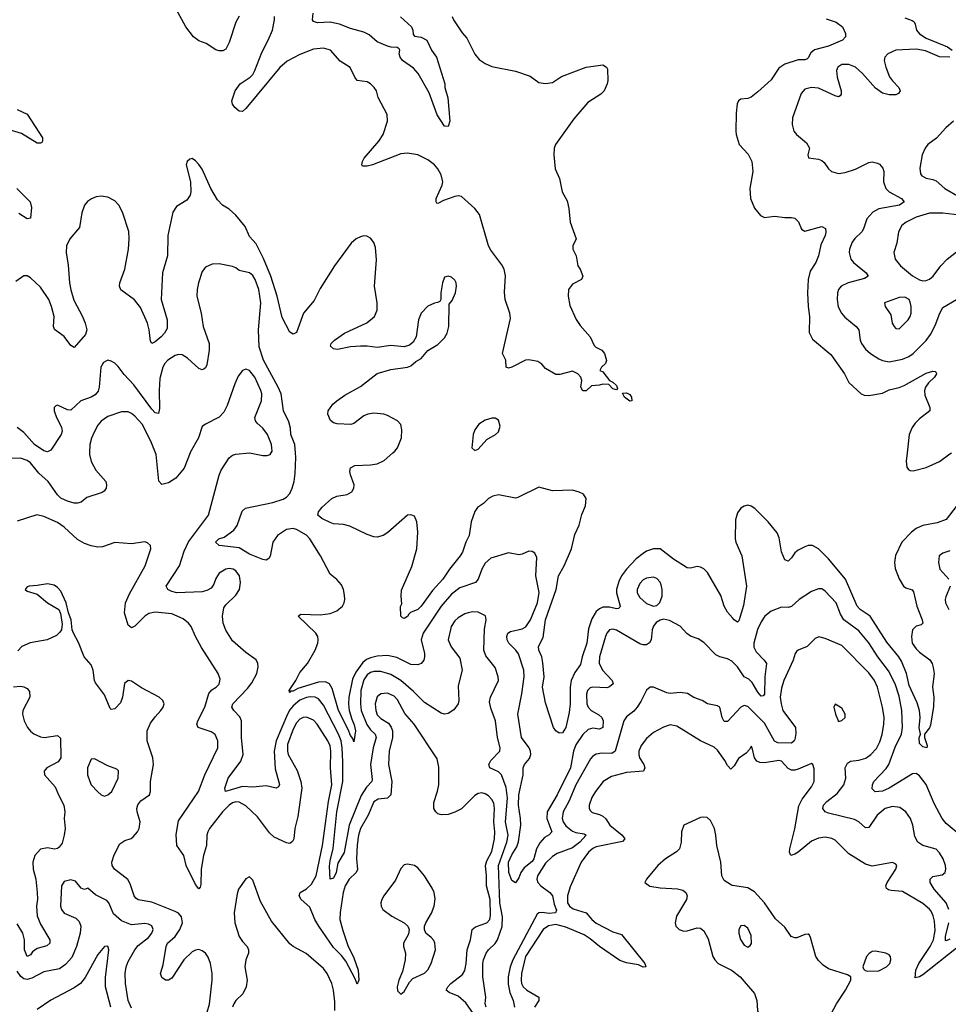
# Model space of a CAD drawing. Header units: inches. Extents: x 1678809 to 1859548, y 384609 to 522868.
# Tile 182 of 256: x 1745766 to 1751282, y 476727 to 482572. Entities that reach past the tile are written whole.
import ezdxf

# ---------------------------------------------------------------- set-up
doc = ezdxf.new("R2010")
doc.units = ezdxf.units.IN
doc.header["$MEASUREMENT"] = 0
for name, color, linetype in [('B7447', 7, 'Continuous'), ('B7448', 7, 'Continuous'), ('B7457', 7, 'Continuous'), ('B7458', 7, 'Continuous')]:
    doc.layers.add(name, color=color, linetype=linetype)

msp = doc.modelspace()

# ---------------------------------------------------------------- linework, layer by layer
at = {"layer": 'B7447', "color": 5}
for points, elevation in [([(1746180.8, 480000), (1746180.4, 479990), (1746189.6, 479949.6), (1746217.4, 479897.4), (1746277, 479830), (1746282, 479810), (1746279.3, 479790), (1746267.2, 479772.8), (1746255.1, 479764.9), (1746165.1, 479734.9), (1746130, 479707.6), (1746110, 479701.1), (1746090, 479702), (1746050, 479713.6), (1746010, 479732), (1745990, 479751), (1745935.7, 479830), (1745880, 479880), (1745830, 479941.8), (1745810, 479954.6), (1745770, 479968.6), (1745673.2, 479966.8)], 360), ([(1746777.5, 480000), (1746742.4, 479910), (1746692.6, 479850), (1746650, 479821.6), (1746610, 479813), (1746592.8, 479832.8), (1746576.9, 479990), (1746572.9, 480000)], 360), ([(1748536.9, 476710), (1748529.8, 476730), (1748533.7, 476770), (1748517.1, 476890), (1748517.3, 476970), (1748520.3, 476990), (1748537.6, 477030), (1748551, 477050), (1748590, 477087.7), (1748603.7, 477110), (1748631.7, 477188.3), (1748633, 477247), (1748617.1, 477330), (1748609.3, 477550), (1748660.1, 477690), (1748667.2, 477730), (1748651.5, 477810), (1748663.4, 477950), (1748654.8, 478014.8), (1748627.3, 478090), (1748610, 478106.6), (1748558.9, 478130), (1748553.3, 478150), (1748564.9, 478175.1), (1748616.9, 478230), (1748620.5, 478250), (1748603.1, 478310), (1748592.7, 478410), (1748564.8, 478484.8), (1748557.4, 478522.6), (1748561.5, 478550), (1748609.5, 478649.5), (1748608.2, 478670), (1748590, 478726.6), (1748535.6, 478795.6), (1748522.3, 478830), (1748526.6, 478953.4), (1748537.4, 479010), (1748532.3, 479032.3), (1748490, 479054), (1748456, 479056), (1748430, 479050.8), (1748410, 479044.2), (1748370, 479020.9), (1748350, 479003.1), (1748328.4, 478970), (1748311.3, 478890), (1748329, 478849), (1748381.1, 478781.1), (1748393.7, 478710), (1748370, 478618), (1748374.9, 478530), (1748370.5, 478510), (1748344.6, 478475.4), (1748310, 478453.6), (1748290, 478448.3), (1748270, 478454.3), (1748170, 478518), (1748104.5, 478584.5), (1748029.9, 478649.9), (1747970, 478684.3), (1747910, 478702.1), (1747870, 478702.3), (1747850, 478696.4), (1747830, 478682.1), (1747810, 478654), (1747792.3, 478590), (1747790.1, 478510), (1747794.3, 478470), (1747828.5, 478388.5), (1747850, 478356.8), (1747877.8, 478330), (1747883.1, 478310), (1747865.8, 478250), (1747849.2, 478150), (1747858.9, 478061.1), (1747856.8, 478050), (1747825, 478015), (1747793.8, 477966.2), (1747723, 477790), (1747692.2, 477627.8), (1747655.5, 477564.5), (1747644.7, 477510), (1747630, 477475.6), (1747609.8, 477469.8), (1747606.7, 477546.7), (1747610, 477578), (1747628.1, 477651.9), (1747649.7, 477870), (1747685.2, 478050), (1747686.2, 478166.2), (1747681.4, 478250), (1747675, 478290), (1747659.5, 478330), (1747570, 478502.5), (1747540.2, 478540.2), (1747521.6, 478550), (1747492.8, 478552.8), (1747470, 478549.1), (1747430, 478532.7), (1747390, 478498.3), (1747370, 478474.6), (1747357, 478450), (1747289.6, 478290.4), (1747276.5, 478230), (1747283.9, 478123.9), (1747308.4, 478031.6), (1747302.8, 478017.2), (1747290, 478009.8), (1747230, 478023.8), (1747150, 478015.4), (1747090, 478019.4), (1746987.3, 477990), (1746984.4, 478010), (1747004.3, 478070), (1747078.5, 478170), (1747092.7, 478210), (1747084.2, 478310), (1747083.5, 478410), (1747073.8, 478433.8), (1747037.7, 478470), (1747025.7, 478490), (1747031.1, 478510), (1747118.3, 478601.7), (1747144.2, 478635.8), (1747174, 478690), (1747182.4, 478730), (1747180.7, 478750), (1747171.2, 478771.2), (1747110, 478815.8), (1747030, 478884.8), (1746990, 478948.2), (1746973.5, 478990), (1746969.8, 479030.2), (1746978.6, 479081.4), (1746990, 479099.1), (1747050, 479156.3), (1747071.5, 479190), (1747077.7, 479230), (1747070.8, 479270), (1747050, 479300.4), (1747034, 479310), (1747010, 479313.6), (1746990, 479309.7), (1746950, 479285.6), (1746930, 479255.1), (1746918.2, 479221.8), (1746902.6, 479197.4), (1746877.5, 479182.5), (1746850, 479175.9), (1746699, 479170), (1746670, 479177.4), (1746645.1, 479190), (1746635.8, 479210), (1746715.4, 479330), (1746742.3, 479417.7), (1746767.8, 479472.2), (1746886.4, 479630), (1746951.4, 479868.6), (1746963.2, 479896.8), (1747009.8, 479970.2), (1747030, 479987.2), (1747050, 479993.1), (1747130, 479999.6), (1747210, 479985.3), (1747234.9, 479985.1), (1747252.7, 479990), (1747258.9, 480000)], 360), ([(1750000, 478761), (1749970, 478778.5), (1749923.7, 478790), (1749900.6, 478800.6), (1749830, 478875.1), (1749795.8, 478895.8), (1749750, 478911.6), (1749728.6, 478928.6), (1749690, 478971.5), (1749625.1, 479005.1), (1749590, 479012.3), (1749570, 479007.8), (1749546.6, 478993.4), (1749530, 478971.6), (1749521.8, 478950), (1749516.9, 478890), (1749507.1, 478872.9), (1749490, 478861), (1749470, 478860.3), (1749450, 478866.3), (1749310, 478947.3), (1749290, 478953.5), (1749270, 478949.7), (1749253.6, 478930), (1749245.7, 478910), (1749210.7, 478790), (1749208.8, 478751.2), (1749227.5, 478710), (1749284.9, 478650), (1749290.3, 478630), (1749269.3, 478610.7), (1749253.6, 478606.4), (1749170.2, 478609.8), (1749155.1, 478604.9), (1749138, 478590), (1749131.9, 478568.1), (1749134.8, 478510), (1749141.6, 478490), (1749160.7, 478470), (1749206.2, 478446.2), (1749223.5, 478430), (1749232.5, 478410), (1749230.2, 478370), (1749210, 478360.7), (1749170, 478366.5), (1749142.6, 478357.4), (1749110, 478328.2), (1749070, 478266.5), (1749054.7, 478230), (1749038.5, 478130), (1748957.5, 477970), (1748899.9, 477870), (1748896.3, 477830), (1748926.7, 477750), (1748910, 477732.3), (1748883.3, 477716.7), (1748855, 477685), (1748836.2, 477650), (1748819.6, 477590), (1748810, 477574), (1748762.2, 477537.8), (1748742, 477510), (1748730, 477477.2), (1748710, 477448.7), (1748690, 477462), (1748670.8, 477510), (1748669.9, 477569.9), (1748690, 477615.1), (1748718.8, 477661.2), (1748728.5, 477691.5), (1748741.9, 477790), (1748740.7, 477830), (1748729.2, 477909.2), (1748731.3, 477970), (1748757, 478090), (1748757.3, 478130), (1748765, 478150), (1748794.9, 478185.1), (1748801.8, 478210), (1748799.8, 478230), (1748791.5, 478250), (1748747.2, 478310), (1748724.6, 478450), (1748749.2, 478570), (1748762.1, 478670), (1748761.2, 478710), (1748728, 478808), (1748712.7, 478830), (1748671.4, 478870), (1748661.3, 478890), (1748659, 478910), (1748666.3, 478930), (1748680.4, 478939.6), (1748750, 478955.5), (1748771.9, 478968.1), (1748800.5, 479010), (1748841.1, 479110), (1748851.1, 479171.1), (1748831.6, 479270), (1748838.3, 479378.3), (1748825.4, 479405.4), (1748810, 479414), (1748790, 479416.3), (1748750, 479398.7), (1748730, 479395.8), (1748670, 479407.8), (1748564.3, 479375.7), (1748530, 479345.6), (1748511.4, 479310), (1748489.1, 479250), (1748474, 479230), (1748380.3, 479199.7), (1748330, 479160.6), (1748269.7, 479090.3), (1748163.3, 478930), (1748150.8, 478890), (1748170.1, 478810), (1748171, 478790), (1748166.5, 478770), (1748150.2, 478749.8), (1748130, 478742), (1748090, 478744.8), (1748006, 478786), (1747950, 478796.7), (1747890, 478792.7), (1747850, 478783.9), (1747826.6, 478773.4), (1747804, 478756), (1747762, 478698), (1747742.8, 478657.2), (1747721.5, 478550), (1747719.4, 478510), (1747723.8, 478470), (1747738.6, 478418.6), (1747753.2, 478386.8), (1747761, 478350), (1747750, 478284), (1747744.7, 478304.7), (1747730, 478322.4), (1747717.7, 478357.7), (1747659.7, 478470), (1747622.1, 478602.1), (1747607, 478630), (1747581.6, 478641.6), (1747541.3, 478638.7), (1747418.7, 478601.3), (1747390, 478585), (1747374.9, 478585.1), (1747370, 478575.3), (1747366.3, 478590), (1747406.9, 478650), (1747430, 478696.4), (1747475.1, 478750), (1747520.9, 478830), (1747536.8, 478870), (1747539.2, 478890), (1747536.8, 478910), (1747524.4, 478930), (1747419, 479030), (1747436.5, 479043.5), (1747550, 479039.2), (1747610, 479047.7), (1747650, 479062.3), (1747683.1, 479090), (1747693.5, 479110), (1747697.7, 479130), (1747695.8, 479155.8), (1747689.7, 479189.7), (1747677.7, 479217.7), (1747650, 479249.4), (1747610, 479279.3), (1747552.3, 479390), (1747490, 479489.8), (1747470, 479511.6), (1747410, 479544.7), (1747390, 479550.5), (1747350, 479544.5), (1747297.7, 479510), (1747269.4, 479470), (1747253.5, 479386.5), (1747245.8, 479374.2), (1747230, 479364), (1747210, 479367.7), (1747130, 479398.6), (1747070, 479436.4), (1746949.7, 479449.7), (1746929.6, 479469.6), (1746949.3, 479490), (1746979.5, 479500.5), (1747038.1, 479541.9), (1747057.2, 479570), (1747086.3, 479653.7), (1747107.9, 479672.1), (1747270, 479705.5), (1747330, 479724.6), (1747350, 479737.2), (1747370, 479759.6), (1747384.5, 479790), (1747396.5, 479830), (1747402.8, 479877.2), (1747406.7, 479973.3), (1747404.1, 480000)], 340), ([(1750000, 479020.7), (1749970, 479054.3), (1749951, 479091), (1749930, 479153.5), (1749850.8, 479290), (1749830, 479311.1), (1749810, 479322.4), (1749790, 479325.6), (1749750, 479316.2), (1749730, 479318.4), (1749650, 479369.7), (1749570, 479429.8), (1749530, 479429.8), (1749490, 479416.2), (1749470, 479403.9), (1749428.6, 479371.4), (1749370, 479310.6), (1749340.4, 479270), (1749324, 479236), (1749310.6, 479190), (1749310.6, 479170), (1749332, 479090), (1749330, 479083.7), (1749322.9, 479077.1), (1749310, 479074.8), (1749270, 479084), (1749230, 479084.1), (1749210, 479074.9), (1749190, 479057.7), (1749164.5, 479015.5), (1749144.9, 478955.1), (1749134.4, 478870), (1749106.1, 478790), (1749096.1, 478743.9), (1749062.5, 478697.5), (1749042.5, 478650), (1749036, 478610), (1749035.9, 478510), (1749030, 478459), (1749010, 478369.4), (1748990, 478339.3), (1748970, 478336), (1748950, 478349.3), (1748936.3, 478370), (1748890, 478517.2), (1748871.3, 478610), (1748881.4, 478670), (1748873.6, 478753.6), (1748867.3, 478790), (1748849.9, 478830), (1748847.3, 478850), (1748875.6, 478904.4), (1748888.2, 479010), (1748952.9, 479190), (1748967.2, 479270), (1749000.2, 479330), (1749043, 479430), (1749063.5, 479516.5), (1749089.1, 479570.9), (1749104.9, 479635.1), (1749126.3, 479686.3), (1749129.7, 479729.7), (1749114.5, 479754.5), (1749090, 479767.6), (1749050, 479779.6), (1748930, 479775.1), (1748850, 479797.2), (1748725.5, 479734.5), (1748710, 479731.5), (1748610, 479751.5), (1748576.7, 479743.3), (1748550, 479729.5), (1748520.3, 479699.7), (1748484.7, 479675.3), (1748470, 479652.7), (1748447.8, 479590), (1748435.2, 479510), (1748415.4, 479470), (1748395.2, 479410), (1748382.7, 479390), (1748319.2, 479310), (1748279.8, 479250), (1748217.4, 479182.6), (1748150, 479089.8), (1748130, 479071.1), (1748087.3, 479052.7), (1748076.7, 479043.3), (1748070, 479028), (1748050, 479017), (1748040.5, 479020.5), (1748029.1, 479030.9), (1748028.7, 479088.7), (1748035.5, 479104.5), (1748031.5, 479150), (1748034.5, 479185.5), (1748094.5, 479325.5), (1748125.4, 479430), (1748131.1, 479530), (1748125.6, 479590), (1748110, 479623.7), (1748090, 479631.8), (1748070, 479629.6), (1747952.9, 479527.1), (1747924.4, 479510), (1747890, 479500.6), (1747870, 479502), (1747830, 479514.8), (1747726.1, 479566.1), (1747690, 479574.8), (1747630, 479579.7), (1747610, 479586.6), (1747561.2, 479610), (1747536, 479630), (1747540.9, 479650), (1747561.5, 479678.5), (1747619.3, 479730), (1747650, 479743.1), (1747710, 479753.7), (1747738.4, 479770), (1747751.2, 479790), (1747752.6, 479810), (1747731.5, 479870), (1747727.3, 479890), (1747730, 479910.7), (1747755.6, 479924.4), (1747850, 479928.8), (1747890, 479934.9), (1747930, 479955.3), (1747982.9, 480000)], 320), ([(1748490, 476630.9), (1748416, 476736), (1748370, 476774.7), (1748316.5, 476796.5), (1748298.7, 476810), (1748308.4, 476830), (1748326.6, 476850), (1748396.3, 476903.7), (1748410, 476927.2), (1748418.5, 476970), (1748422.8, 477050), (1748444, 477110), (1748454, 477170), (1748473, 477187), (1748541.3, 477210), (1748558.3, 477230), (1748563.3, 477256.7), (1748559.9, 477350), (1748537.9, 477430), (1748538.2, 477490), (1748532.4, 477550), (1748541.1, 477578.9), (1748570, 477634), (1748587, 477710), (1748589.1, 477750), (1748581.5, 477810), (1748586.9, 477890), (1748581.3, 477921.3), (1748570, 477943.5), (1748550, 477964.1), (1748530, 477976.8), (1748510, 477982.2), (1748490, 477978.9), (1748470, 477966.8), (1748390, 477888), (1748350, 477867.4), (1748310, 477854.3), (1748271.3, 477851.3), (1748250, 477858.4), (1748237, 477870), (1748226, 477890), (1748225.3, 477925.3), (1748248.5, 477991.5), (1748255.7, 478030), (1748255, 478135), (1748245, 478185), (1748108.9, 478390), (1748054.1, 478454.1), (1748010, 478535.1), (1747990, 478557), (1747950, 478574), (1747910, 478570.7), (1747888.5, 478551.5), (1747877, 478510), (1747880.4, 478470), (1747890, 478446), (1747910, 478423.9), (1747956.4, 478396.4), (1747972.9, 478372.9), (1747979.4, 478350), (1747980.9, 478310), (1747960.7, 478230), (1747956.8, 478150), (1747976.5, 478050), (1747970.1, 477969.9), (1747950, 477950.7), (1747894.6, 477945.4), (1747870, 477928.8), (1747835.5, 477850), (1747790.1, 477769.9), (1747777.3, 477730), (1747770, 477674), (1747765.5, 477590), (1747772.7, 477527.3), (1747765.3, 477510), (1747722.3, 477470), (1747699.5, 477430), (1747686.8, 477390), (1747668.4, 477271.6), (1747668.2, 477230), (1747685.4, 477165.4), (1747715.6, 477075.6), (1747750, 477002), (1747776.4, 476930), (1747780.2, 476870), (1747770, 476846), (1747758, 476878), (1747702.2, 476982.2), (1747676.5, 477016.5), (1747630, 477064.3), (1747541.7, 477190), (1747518.2, 477230), (1747490, 477303.7), (1747437.3, 477350), (1747425.4, 477370), (1747430.9, 477390), (1747470, 477412.3), (1747500, 477440), (1747526.6, 477490), (1747564.8, 477670), (1747600.1, 477930), (1747619.9, 478030), (1747612.3, 478130), (1747614.8, 478230), (1747610, 478261.3), (1747596.6, 478290), (1747531.9, 478390), (1747510, 478413.8), (1747470, 478430.6), (1747450, 478429.8), (1747430, 478420.3), (1747410, 478397.8), (1747390, 478360.3), (1747357.5, 478270), (1747355.9, 478230), (1747360.8, 478210), (1747414, 478114), (1747435.8, 478050), (1747442.2, 478010), (1747417.4, 477842.6), (1747400.7, 477770), (1747393.4, 477710), (1747386.2, 477693.8), (1747370, 477681.7), (1747350, 477685.7), (1747278.3, 477718.3), (1747250, 477745.6), (1747179.1, 477839.1), (1747110, 477905.6), (1747070, 477927.6), (1747050, 477929), (1747030, 477922.2), (1747009.6, 477910), (1746970.1, 477870), (1746893.1, 477770), (1746883.3, 477750), (1746877.8, 477730), (1746874.6, 477670), (1746857.2, 477610), (1746844, 477530), (1746841.7, 477438.3), (1746837.9, 477422.1), (1746830, 477412.8), (1746810, 477438.2), (1746754.6, 477550), (1746740.3, 477610), (1746699.2, 477670), (1746695.2, 477735.2), (1746710, 477816.9), (1746827.5, 477990), (1746865.7, 478090), (1746942.3, 478250), (1746943.2, 478290), (1746927.8, 478327.8), (1746903.7, 478343.7), (1746826.6, 478370), (1746818, 478390), (1746824.1, 478410), (1746865.3, 478490), (1746890, 478572.7), (1746906.4, 478593.6), (1746932.8, 478610), (1746950, 478627.2), (1746956, 478656), (1746945.3, 478690), (1746845.6, 478845.6), (1746809.9, 478909.9), (1746783.5, 478970), (1746768.5, 478990), (1746735.8, 479015.8), (1746670, 479044.3), (1746570, 479055.1), (1746533.8, 479046.2), (1746508.5, 479031.5), (1746450, 478971.2), (1746430, 478962), (1746410, 478977), (1746389, 479050), (1746395.2, 479110), (1746417.1, 479162.9), (1746510.8, 479330), (1746544, 479430), (1746542, 479450), (1746525.6, 479465.6), (1746510, 479472), (1746430, 479459.7), (1746330, 479468), (1746258.2, 479441.8), (1746230, 479441.2), (1746190, 479448.1), (1746150, 479462), (1746110, 479486.8), (1746030, 479559.8), (1745990, 479587.9), (1745910, 479622.4), (1745867.4, 479632.6), (1745750, 479594.7)], 380), ([(1746880, 476680), (1746893, 476727), (1746909.3, 476870), (1746909.3, 476910), (1746899.4, 476970), (1746885.9, 477005.9), (1746869.2, 477030), (1746850, 477044.8), (1746830, 477051.6), (1746810, 477049), (1746790, 477038.3), (1746740.3, 476990), (1746670, 476882.4), (1746650, 476870.9), (1746631, 476871), (1746610, 476885.1), (1746601.5, 476910), (1746618.2, 476961.8), (1746635.7, 477070), (1746644.2, 477090), (1746690, 477129.6), (1746716.8, 477170), (1746732, 477210), (1746727.1, 477247.1), (1746710, 477267.8), (1746690, 477278), (1746550, 477332.9), (1746470, 477347.5), (1746456.5, 477356.5), (1746445, 477370), (1746422.5, 477442.5), (1746408.3, 477468.3), (1746328.5, 477528.5), (1746316, 477550), (1746313.3, 477570), (1746326.5, 477613.5), (1746361.3, 477678.7), (1746390, 477700.2), (1746428.1, 477711.9), (1746439.9, 477720.1), (1746465.6, 477750), (1746475, 477770), (1746481.3, 477810), (1746462.6, 477870), (1746461.4, 477890), (1746468.4, 477911.6), (1746484.8, 477935.2), (1746536.4, 477970), (1746543.1, 477990), (1746543.2, 478050), (1746560.2, 478150), (1746555.8, 478190), (1746523.9, 478290), (1746523.2, 478350), (1746543.4, 478396.6), (1746570, 478433.4), (1746604.4, 478470), (1746617.7, 478490), (1746623, 478510), (1746615.6, 478530), (1746594.5, 478550), (1746490, 478605.5), (1746430, 478644.4), (1746410, 478649.8), (1746388.9, 478631.1), (1746377.2, 478550), (1746364.1, 478515.9), (1746330, 478481.2), (1746310, 478476), (1746303.2, 478483.2), (1746270, 478563.5), (1746215.8, 478635.8), (1746209.8, 478650), (1746201.4, 478710), (1746190, 478741.6), (1746148.6, 478788.6), (1746115.6, 478875.6), (1746084.5, 478930), (1746077.6, 478950), (1746070.9, 479010), (1746055.1, 479050), (1746041.1, 479110), (1746010, 479179.6), (1745990, 479202), (1745970, 479215.4), (1745930, 479222.6), (1745870, 479212.4), (1745822, 479210), (1745810, 479205.2), (1745797.3, 479190), (1745810, 479179.1), (1745870, 479162), (1745930, 479110.3), (1745998, 479070), (1746007.4, 479047.4), (1746017.5, 478982.5), (1746014, 478950), (1746004.9, 478935.1), (1745983.7, 478916.3), (1745929.1, 478890.9), (1745828.3, 478871.7), (1745777.6, 478850), (1745754.6, 478825.4)], 420), ([(1745728.6, 478611.4), (1745770, 478615.1), (1745791.2, 478611.2), (1745810, 478600.7), (1745823.2, 478583.2), (1745826.7, 478550), (1745785.3, 478470), (1745782.3, 478450), (1745792.4, 478410), (1745812.7, 478370), (1745830, 478348.4), (1745850, 478332.8), (1745890, 478313.7), (1745910.9, 478310.9), (1745990, 478323.5), (1746007.2, 478307.2), (1746009.4, 478190), (1745994, 478166), (1745927, 478130), (1745911.8, 478110), (1745913.4, 478090), (1745977.2, 478017.2), (1745995.5, 477970), (1746028.4, 477910), (1746034, 477870), (1746030.8, 477829.2), (1746035.1, 477770), (1746030.8, 477730), (1746017.1, 477682.9), (1746001.1, 477658.9), (1745990, 477650.8), (1745971.6, 477648.4), (1745930, 477654.8), (1745890, 477646.9), (1745854.9, 477610), (1745844, 477570), (1745846.5, 477530), (1745861.1, 477470), (1745869.6, 477390), (1745870.7, 477350.7), (1745865.4, 477310), (1745870, 477252.7), (1745890, 477202.9), (1745945.4, 477110), (1745944.9, 477090), (1745926.9, 477073.1), (1745870, 477059.1), (1745842.4, 477037.6), (1745830, 477021.4), (1745810, 477011.1), (1745795.2, 477050), (1745793.3, 477110), (1745784.5, 477150), (1745750, 477205.3)], 420), ([(1750000, 478437), (1749970, 478405.3), (1749950, 478405.4), (1749938.4, 478430), (1749925.1, 478490), (1749910, 478499.1), (1749850.8, 478510.8), (1749819.3, 478530), (1749770, 478548.2), (1749731.7, 478571.7), (1749690, 478578.8), (1749630, 478572.5), (1749610, 478575.5), (1749530, 478609.7), (1749510, 478609.7), (1749490, 478591.8), (1749456.2, 478523.8), (1749433.8, 478490), (1749413.1, 478466.9), (1749370, 478433.7), (1749355.2, 478410), (1749303.5, 478230), (1749283.5, 478216.5), (1749222.9, 478217.1), (1749190, 478211.5), (1749170, 478199.8), (1749155.7, 478184.3), (1749069.6, 478030), (1749028.4, 477931.6), (1748994.1, 477870), (1748988.6, 477830), (1748993.9, 477810), (1749010, 477786), (1749050, 477754.6), (1749070, 477745.9), (1749119.3, 477739.3), (1749131.3, 477730), (1749092.1, 477690), (1749050, 477656.6), (1748957.6, 477622.4), (1748930, 477605), (1748890, 477564.2), (1748841.3, 477490), (1748837.7, 477470), (1748843.7, 477450), (1748861.3, 477430), (1748915.3, 477390), (1748931.4, 477371.4), (1748940.9, 477320.9), (1748953.5, 477286.5), (1748948.2, 477270), (1748910, 477266.8), (1748869, 477271), (1748850, 477269.1), (1748838.8, 477261.2), (1748694.5, 476990), (1748678.7, 476950), (1748667.4, 476890), (1748667.1, 476847.1), (1748677.3, 476797.3), (1748696.3, 476750), (1748704, 476710)], 360), ([(1750000, 478132.2), (1749990, 478122), (1749970, 478144.7), (1749954.6, 478174.6), (1749910, 478236), (1749890, 478254.2), (1749810, 478291.9), (1749670, 478377.7), (1749630, 478385.7), (1749590, 478372.8), (1749530, 478340.9), (1749490, 478305.1), (1749456.7, 478263.3), (1749443.8, 478230), (1749443.5, 478210), (1749448.1, 478190), (1749473.1, 478150), (1749479.3, 478130), (1749470.3, 478110), (1749370, 478102.5), (1749281.3, 478078.7), (1749231.4, 478048.6), (1749185.4, 477990), (1749164.6, 477955.4), (1749148.6, 477910), (1749148.3, 477890), (1749155.5, 477875.5), (1749166.3, 477866.3), (1749210, 477854.1), (1749230, 477843.9), (1749247.2, 477827.2), (1749271.9, 477790), (1749344.1, 477730), (1749360.2, 477710), (1749347, 477693), (1749190, 477661.3), (1749170, 477651.9), (1749145.1, 477630), (1749101.3, 477570), (1749035.4, 477424.6), (1749019.9, 477370), (1749020.1, 477330), (1749031.8, 477310), (1749052.7, 477292.7), (1749130, 477269.6), (1749164.2, 477230), (1749190, 477209.3), (1749290, 477157.9), (1749341.3, 477141.3), (1749479, 476970), (1749484.7, 476950), (1749470, 476948.3), (1749441.6, 476961.6), (1749370, 476972.4), (1749330, 476987.7), (1749209.3, 477069.3), (1749154.9, 477114.9), (1749118.9, 477138.9), (1749010, 477185.6), (1748950, 477201.5), (1748906.7, 477193.3), (1748874.6, 477170), (1748771.1, 477010), (1748746.5, 476910), (1748743.6, 476870), (1748746.8, 476850), (1748756.8, 476830), (1748777.5, 476810), (1748850.2, 476770), (1748849.4, 476750), (1748824, 476710)], 380), ([(1750000, 477432.2), (1749993.3, 477433.3), (1749950, 477461.2), (1749936.2, 477490), (1749929.7, 477570.3), (1749907.3, 477670), (1749901.7, 477730), (1749892.7, 477770), (1749870, 477818.9), (1749850, 477835.1), (1749830, 477838.5), (1749810, 477835.4), (1749710.2, 477789.8), (1749697.2, 477750), (1749695.8, 477690), (1749684.8, 477650), (1749667.7, 477632.3), (1749602.4, 477590), (1749556.5, 477550), (1749488.2, 477470), (1749478.8, 477450), (1749509.1, 477429.1), (1749570, 477418.8), (1749672.8, 477412.8), (1749703.9, 477403.9), (1749722.4, 477390), (1749730.3, 477370), (1749725.8, 477350), (1749666.4, 477250), (1749659.7, 477210), (1749664, 477190), (1749682.4, 477170), (1749710, 477161.8), (1749730, 477162.9), (1749790, 477181.1), (1749810, 477179.2), (1749830, 477164), (1749855.6, 477115.6), (1749882.4, 477010), (1749894.3, 476990), (1749915.3, 476970), (1749993.4, 476930), (1750000, 476924.9)], 420), ([(1746430, 476704.4), (1746410, 476749.3), (1746394.2, 476850), (1746392.3, 476910), (1746398.7, 476950), (1746410, 476980.3), (1746450, 477050.3), (1746470, 477075.3), (1746530, 477124.2), (1746549.7, 477150), (1746557.7, 477170), (1746550, 477192.8), (1746530, 477203.1), (1746510, 477206.2), (1746430, 477198.9), (1746370, 477221.5), (1746323.9, 477263.9), (1746295.6, 477330), (1746283.2, 477343.2), (1746216.2, 477376.2), (1746170, 477416), (1746150, 477409.2), (1746130, 477416), (1746096.9, 477456.9), (1746070, 477465.6), (1746030, 477455.1), (1746014.9, 477430), (1746008, 477310), (1746013.4, 477290), (1746030, 477268.7), (1746098.6, 477238.6), (1746118.4, 477218.4), (1746128, 477190), (1746125.8, 477150), (1746103.5, 477070), (1746074.5, 477005.5), (1746037.6, 476962.4), (1746002.1, 476937.9), (1745910, 476919.3), (1745837.5, 476882.5), (1745810, 476874.7), (1745790, 476878), (1745771.7, 476891.7), (1745750, 476924.2)], 440), ([(1747638.1, 476690), (1747637.6, 476742.4), (1747630.4, 476810), (1747620.2, 476850), (1747592.5, 476910), (1747570, 476939.4), (1747468.1, 477028.1), (1747390, 477069.8), (1747370, 477086.8), (1747260.9, 477220.9), (1747196.6, 477336.6), (1747150, 477462.9), (1747130, 477482.9), (1747110, 477471.8), (1747064.7, 477410), (1747056.8, 477383.2), (1747039.8, 477270), (1747043.4, 477210), (1747069.6, 477130), (1747090, 477099), (1747117, 477070), (1747125, 477050), (1747124, 477030), (1747109.2, 476990), (1747102.9, 476950), (1747116.6, 476870), (1747110.9, 476830), (1747092, 476790), (1747050, 476748.9), (1747037.2, 476730), (1747030.6, 476709.4)], 420), ([(1746306.4, 476710), (1746275.3, 476830), (1746274.7, 476885.3), (1746295.3, 477050), (1746290, 477072), (1746270, 477069.4), (1746230, 477022.9), (1746154.7, 476885.3), (1746127.7, 476850), (1746090, 476824.4), (1745950, 476751.2), (1745870, 476695.3)], 460)]:
    msp.add_lwpolyline(points, dxfattribs=dict(at, elevation=elevation))
for points, elevation in [([(1749530, 479263.2), (1749490, 479257.3), (1749470, 479245.8), (1749450, 479225.7), (1749432.7, 479190), (1749432.8, 479170), (1749450, 479141.8), (1749490, 479105.6), (1749530, 479090.2), (1749550, 479094.3), (1749567.7, 479112.3), (1749581.2, 479150), (1749582.8, 479190), (1749576.9, 479216.9), (1749570, 479233.3), (1749550, 479255)], 340), ([(1746210, 478183.7), (1746190, 478182.7), (1746169.1, 478130), (1746169.1, 478090), (1746181.7, 478050), (1746190, 478030.7), (1746230, 477987.3), (1746250, 477970.8), (1746270, 477962.8), (1746290, 477970.6), (1746314, 477990), (1746351.1, 478070), (1746353.4, 478113.4), (1746342.9, 478122.9), (1746290, 478141.6)], 440), ([(1748070, 477558), (1748050, 477554.5), (1748030, 477532.3), (1747997.1, 477462.9), (1747928.2, 477370), (1747916.2, 477350), (1747911.2, 477330), (1747912.4, 477310), (1747923.6, 477290), (1747976, 477250), (1748050.3, 477210), (1748071.8, 477190), (1748078.9, 477170), (1748075.8, 477144.2), (1748046, 477090), (1748046.4, 477070), (1748056.5, 477030), (1748055.2, 476990), (1748039, 476921), (1748017, 476870), (1748007.4, 476830), (1748010, 476806), (1748030, 476787.7), (1748050, 476802), (1748080.8, 476859.2), (1748100.4, 476879.6), (1748170, 476911.4), (1748190, 476931.7), (1748210.5, 476970), (1748234.7, 477050), (1748231.8, 477090), (1748225, 477105), (1748210, 477124.2), (1748178.9, 477150), (1748169.7, 477170), (1748169.8, 477190), (1748177.7, 477210), (1748212.7, 477267.3), (1748228, 477310), (1748232.8, 477352.8), (1748228, 477390), (1748216.4, 477416.4), (1748170.9, 477490), (1748130, 477536.3), (1748110, 477551.1)], 420)]:
    msp.add_lwpolyline(points, close=True, dxfattribs=dict(at, elevation=elevation))
at = {"layer": 'B7448', "color": 5}
for points, elevation in [([(1747070, 482592), (1747050, 482557), (1747010, 482436), (1746990, 482397.2), (1746972.5, 482387.5), (1746950, 482386.3), (1746930, 482392.8), (1746874, 482430), (1746830, 482446.3), (1746797.7, 482470), (1746752.5, 482530), (1746695.1, 482635.1)], 280), ([(1748028.3, 482588.3), (1748093.2, 482530), (1748101.8, 482510), (1748103, 482483), (1748110, 482473.4), (1748150, 482467.7), (1748184.9, 482450), (1748211.8, 482390), (1748241.1, 482350), (1748290.7, 482190), (1748290.8, 482170), (1748308.2, 482108.2), (1748321.3, 481970), (1748310, 481937.2), (1748290, 481939.5), (1748246.4, 482006.4), (1748198, 482138), (1748133.2, 482253.2), (1748104.1, 482284.1), (1748040.5, 482330), (1748025.1, 482350), (1748019.6, 482370), (1748023.7, 482390), (1748019.6, 482399.6), (1748007, 482407), (1747971.8, 482408.2), (1747950, 482414), (1747890, 482441), (1747840.9, 482480.9), (1747810, 482498.3), (1747730, 482520.4), (1747665.6, 482545.6), (1747610, 482556.5), (1747534, 482554), (1747510, 482560.9), (1747504.2, 482570), (1747508.5, 482610)], 260), ([(1748334.4, 482590), (1748342, 482570), (1748394.3, 482494.3), (1748422, 482462), (1748470, 482367), (1748494.9, 482334.9), (1748530, 482311), (1748570, 482294.3), (1748710, 482266.5), (1748797.3, 482237.3), (1748850, 482198.4), (1748890, 482192), (1748930, 482199.5), (1748984.8, 482235.2), (1749130, 482290.4), (1749230, 482302.8), (1749251.3, 482290), (1749257.3, 482277.3), (1749259.3, 482210), (1749255.8, 482190), (1749238.3, 482150), (1749218, 482130), (1749140.1, 482079.9), (1749056.5, 481983.5), (1748948.9, 481830), (1748940.9, 481810), (1748937.7, 481770), (1748946.3, 481686.3), (1748972.4, 481630), (1748988, 481550), (1749017.3, 481497.3), (1749028.2, 481450), (1749036.3, 481370), (1749070.7, 481270), (1749051, 481230), (1749051, 481210), (1749071, 481170), (1749081, 481110), (1749096, 481090), (1749111, 481050), (1749102, 481030), (1749050, 481001.2), (1749026, 480970), (1749023.1, 480930), (1749034.4, 480874.4), (1749071.6, 480791.6), (1749096, 480756), (1749154.8, 480690), (1749177.3, 480637.3), (1749187.1, 480627.1), (1749224.7, 480610), (1749238.8, 480590), (1749251.1, 480548.9), (1749244.7, 480530), (1749222, 480510), (1749212, 480490), (1749230, 480481), (1749270, 480430.8), (1749290, 480421), (1749310, 480401), (1749316.8, 480383.2), (1749310, 480375.3), (1749290, 480380.9), (1749265.6, 480405.6), (1749230, 480407.3), (1749210, 480401.6), (1749161.4, 480398.6), (1749131.3, 480368.7), (1749110, 480369.2), (1749099, 480390), (1749104, 480430), (1749099.3, 480450), (1749081.2, 480470), (1749050, 480485.2), (1748974.4, 480465.6), (1748950, 480465.2), (1748890, 480502), (1748867.8, 480527.8), (1748843.3, 480543.3), (1748790, 480552), (1748770.3, 480549.7), (1748689.4, 480509.4), (1748670, 480503.7), (1748655.3, 480510), (1748653.2, 480550), (1748633.2, 480590), (1748681.9, 480798.1), (1748678.2, 480830), (1748649.9, 480910.1), (1748646.4, 480953.6), (1748651.7, 481051.7), (1748642.7, 481090), (1748630, 481116.8), (1748563.5, 481203.5), (1748550, 481228.4), (1748496.3, 481416.3), (1748470, 481450.4), (1748390, 481521.5), (1748370, 481526.6), (1748350, 481523), (1748282.4, 481497.6), (1748250, 481480.5), (1748243.3, 481483.3), (1748238.7, 481490), (1748238.7, 481510), (1748274.4, 481590), (1748278.4, 481610), (1748269.8, 481650), (1748250, 481686), (1748230, 481711.1), (1748190, 481739.8), (1748130, 481769.8), (1748070, 481778.6), (1748030, 481775.6), (1747860.5, 481710), (1747830, 481701.5), (1747802.7, 481702.7), (1747798, 481710), (1747801.6, 481730), (1747811.3, 481750), (1747899.8, 481850), (1747924.2, 481890), (1747949.6, 481970), (1747948, 482008), (1747895.6, 482110), (1747886, 482150), (1747871.6, 482170), (1747850, 482191.5), (1747830, 482202.3), (1747770, 482211.2), (1747755.6, 482230), (1747728.9, 482288.9), (1747670, 482325.7), (1747611.2, 482390), (1747570, 482403.4), (1747510, 482396.8), (1747430, 482365.6), (1747354.6, 482325.4), (1747311.1, 482288.9), (1747110, 482043.7), (1747090, 482026), (1747070, 482029.2), (1747042.7, 482050), (1747029.6, 482070), (1747026.3, 482090), (1747044.7, 482150), (1747074.5, 482190), (1747134, 482230), (1747150, 482247.2), (1747162.5, 482270), (1747203.6, 482376.4), (1747242.4, 482450), (1747267.3, 482510), (1747278.9, 482570), (1747278.7, 482590)], 280), ([(1745750, 482039.5), (1745810.2, 482010), (1745900.3, 481870), (1745900.5, 481850), (1745896.5, 481843.5), (1745890, 481838), (1745870, 481838.7), (1745776.9, 481896.9), (1745683.9, 481923.9)], 280), ([(1747982.9, 480000), (1747994.8, 480010), (1748010, 480030.6), (1748033.1, 480090), (1748036.3, 480136.3), (1748030, 480168.7), (1748009.6, 480189.6), (1747950, 480222.9), (1747928, 480230), (1747870, 480235.8), (1747834, 480230), (1747810, 480219.3), (1747750, 480174.8), (1747731.8, 480168.2), (1747652.3, 480172.3), (1747630, 480179.6), (1747612.9, 480192.9), (1747597, 480230), (1747598.4, 480250), (1747625.1, 480290), (1747649.5, 480310), (1747696.5, 480343.5), (1747790, 480393.8), (1747890, 480471.6), (1747970, 480495.2), (1748070, 480508.8), (1748090, 480516.3), (1748118, 480542), (1748150, 480560.7), (1748190, 480607.3), (1748250, 480643.8), (1748290, 480683.8), (1748304.2, 480710), (1748314.7, 480750), (1748316.4, 480883.6), (1748334.8, 480905.2), (1748354, 480950), (1748360.7, 480990), (1748357.6, 481010), (1748350, 481025.2), (1748330, 481043.7), (1748310, 481049.3), (1748290, 481044), (1748278, 481010), (1748268, 480950), (1748266.8, 480910), (1748261, 480899), (1748247.9, 480892.1), (1748230, 480889.5), (1748190, 480871.8), (1748150.4, 480830), (1748133.7, 480790), (1748120.3, 480690), (1748102.4, 480657.6), (1748080.5, 480639.5), (1748050, 480629.7), (1747970, 480636.8), (1747890, 480625.6), (1747830, 480634), (1747790, 480634.4), (1747730, 480628.8), (1747654, 480614), (1747630, 480617), (1747612.9, 480632.9), (1747615.1, 480650), (1747635.1, 480670), (1747694.5, 480710), (1747827.8, 480772.2), (1747873.1, 480810), (1747890, 480846.8), (1747888.8, 480890), (1747873.2, 480990), (1747885.4, 481145.4), (1747879, 481219), (1747869.7, 481249.7), (1747850, 481274.5), (1747827.5, 481287.5), (1747810, 481289.6), (1747790, 481283.6), (1747764.9, 481270), (1747734.8, 481245.2), (1747635.2, 481110), (1747550, 480976.9), (1747514.3, 480905.7), (1747451.5, 480830), (1747410, 480714.5), (1747390, 480705.6), (1747370, 480717), (1747323.9, 480803.9), (1747294.3, 480930), (1747256.7, 481050), (1747214.3, 481154.3), (1747170, 481241), (1747130, 481284.2), (1747104.3, 481344.3), (1747050, 481410.8), (1747010, 481446.4), (1746970.6, 481470.6), (1746941.4, 481501.4), (1746901, 481570), (1746850, 481684.5), (1746830, 481711.6), (1746810, 481733.6), (1746790, 481747), (1746775.5, 481744.5), (1746760.5, 481730), (1746755.5, 481710), (1746780.3, 481610), (1746782, 481550), (1746778.4, 481530), (1746759, 481501), (1746696.9, 481463.1), (1746675.2, 481430), (1746645.7, 481290), (1746644.7, 481170), (1746614.7, 481070), (1746606.2, 480910), (1746641.1, 480790), (1746642, 480738), (1746626.7, 480710), (1746606.7, 480690), (1746570, 480658.7), (1746550, 480649.5), (1746542.8, 480662.8), (1746535.5, 480730), (1746524.7, 480770), (1746482.8, 480862.8), (1746448.6, 480908.6), (1746367.3, 480967.3), (1746358.5, 480990), (1746360.3, 481010), (1746389.9, 481090.1), (1746412.6, 481210), (1746416.7, 481270), (1746414.1, 481314.1), (1746377, 481430), (1746354.8, 481470), (1746330, 481495.9), (1746290, 481517.7), (1746250, 481523.7), (1746220, 481520), (1746191.3, 481508.7), (1746168.3, 481491.7), (1746150.2, 481470), (1746134.2, 481425.8), (1746121.3, 481338.7), (1746063.2, 481270), (1746043.5, 481230), (1746041.7, 481190), (1746054.1, 481114.1), (1746061.6, 481010), (1746070, 480968.7), (1746086.7, 480906.7), (1746138.9, 480810), (1746154.7, 480770), (1746163.6, 480730), (1746156.9, 480703.1), (1746090, 480626), (1746070, 480637.7), (1746030, 480691), (1745972.8, 480732.8), (1745967.3, 480750), (1745969.8, 480810.2), (1745954.6, 480870), (1745938.3, 480910), (1745890, 480983.7), (1745830, 481040.3), (1745810, 481050.8), (1745790, 481052), (1745742.4, 481017.6)], 320), ([(1745748.9, 481570), (1745827.2, 481490), (1745836, 481456), (1745830, 481394.5), (1745810, 481389.8), (1745761.5, 481421.5)], 280), ([(1747404.1, 480000), (1747399.3, 480050), (1747375.6, 480110), (1747373.9, 480146.1), (1747364.2, 480184.2), (1747332.9, 480250), (1747318.9, 480350), (1747301.5, 480390), (1747214.5, 480550), (1747189.2, 480630), (1747184.5, 480730), (1747197.9, 480890), (1747186.7, 480970), (1747164.6, 481030), (1747150, 481052.3), (1747131.1, 481070), (1747070, 481082), (1747050, 481099.6), (1747030, 481107.6), (1746950, 481122.4), (1746910, 481119.6), (1746870, 481102), (1746850, 481076), (1746826.9, 481010), (1746819.2, 480970), (1746817.8, 480930), (1746844.3, 480830), (1746856.3, 480750), (1746890.9, 480650), (1746890.8, 480609.2), (1746876.8, 480523.2), (1746870, 480504.5), (1746861.7, 480498.3), (1746850, 480494), (1746830, 480500.4), (1746762.8, 480562.8), (1746730, 480581.7), (1746710, 480583.9), (1746690, 480578.7), (1746645.4, 480550), (1746628.3, 480531.7), (1746616.6, 480510), (1746597.8, 480442.2), (1746593.9, 480370), (1746596.9, 480263.1), (1746590, 480233.2), (1746570, 480238.9), (1746550, 480259.1), (1746443.4, 480403.4), (1746386.2, 480466.2), (1746350, 480514), (1746330, 480533.6), (1746310, 480545.2), (1746290, 480549.8), (1746263.4, 480536.6), (1746246.8, 480510), (1746238.7, 480390), (1746232.8, 480367.2), (1746215, 480345), (1746190, 480330.7), (1746128.4, 480310), (1746070, 480254.5), (1746050, 480256.2), (1745990, 480284), (1745979.6, 480280.4), (1745971.3, 480270), (1745970.7, 480250), (1745984.6, 480210), (1746013.7, 480153.7), (1746017.3, 480130), (1746012.9, 480110), (1745950, 480015.8), (1745939.1, 480010), (1745930, 480006.8), (1745910, 480012.3), (1745852.9, 480050), (1745790, 480120.4), (1745750, 480151.4)], 340), ([(1747258.9, 480000), (1747265.1, 480010), (1747262, 480050), (1747237.3, 480110), (1747210, 480146.6), (1747176.4, 480176.4), (1747167.4, 480190), (1747163.1, 480210), (1747203, 480310), (1747204.1, 480350), (1747198.9, 480370), (1747162.4, 480450), (1747130, 480488.8), (1747110, 480498), (1747090, 480489.7), (1747064, 480456), (1747043.6, 480410), (1746998.9, 480281.1), (1746978.7, 480241.3), (1746950, 480212.6), (1746868.7, 480171.3), (1746850, 480156), (1746827.4, 480090), (1746778.2, 480001.8), (1746777.5, 480000)], 360), ([(1746572.9, 480000), (1746544.5, 480070), (1746493.8, 480170), (1746450, 480219.1), (1746430, 480235), (1746410, 480244.8), (1746370, 480244.8), (1746290, 480217.1), (1746250, 480188.7), (1746230, 480164), (1746210, 480128), (1746192.3, 480087.7), (1746182.7, 480050), (1746180.8, 480000)], 360)]:
    msp.add_lwpolyline(points, dxfattribs=dict(at, elevation=elevation))
for points, elevation in [([(1749390, 480307), (1749359.3, 480330), (1749345.6, 480354.4), (1749370, 480357.1), (1749390, 480346), (1749399.1, 480330), (1749402, 480310)], 280), ([(1748570, 480206), (1748530, 480194.3), (1748493, 480170), (1748470, 480138), (1748460.3, 480110), (1748451, 480030), (1748470, 480014.8), (1748490, 480022), (1748540.9, 480079.1), (1748592, 480110), (1748610, 480126), (1748618.9, 480158.9), (1748610, 480194), (1748590, 480205.6)], 320)]:
    msp.add_lwpolyline(points, close=True, dxfattribs=dict(at, elevation=elevation))
at = {"layer": 'B7457', "color": 5}
for points, elevation in [([(1751037.3, 480000), (1751031.6, 479951.6), (1751036.2, 479916.2), (1751043.6, 479903.6), (1751056.2, 479896.2), (1751073.7, 479893.7), (1751150, 479912.9), (1751230, 479948.6), (1751290, 479993.8), (1751301.3, 480000)], 320), ([(1751367.3, 479732.7), (1751270, 479605), (1751215.2, 479584.8), (1751130, 479569.1), (1751090, 479551.3), (1751062.2, 479530), (1751005.8, 479470), (1750969.1, 479390.9), (1750963, 479350), (1750966.6, 479313.4), (1750990, 479252), (1751014.7, 479210), (1751030, 479198.5), (1751066.3, 479186.3), (1751075.4, 479175.4), (1751095.5, 479090), (1751127, 479010), (1751130, 478989), (1751119.9, 478980.1), (1751090, 478971.5), (1751070, 478949.5), (1751063.4, 478910), (1751068.1, 478870), (1751090, 478836.5), (1751110, 478816.8), (1751172.5, 478772.5), (1751186.3, 478750), (1751192.8, 478727.2), (1751196.9, 478690), (1751187, 478610), (1751195.6, 478550), (1751194.5, 478494.5), (1751175.9, 478384.1), (1751170, 478369), (1751140.5, 478330), (1751140.4, 478310), (1751156, 478264), (1751154, 478250), (1751130, 478255.1), (1751110, 478275.3), (1751108.7, 478308.7), (1751116, 478330), (1751108.5, 478368.5), (1751114, 478430), (1751109.9, 478470), (1751096.3, 478516.3), (1751050, 478620.3), (1751033.9, 478690), (1751003.8, 478763.8), (1750988.1, 478790), (1750916.4, 478876.4), (1750818.1, 479030), (1750758.8, 479070), (1750739.5, 479090), (1750671.6, 479250), (1750570.8, 479370.8), (1750510, 479429.8), (1750474.5, 479450), (1750450, 479449.8), (1750430, 479443.5), (1750390, 479422.8), (1750370, 479406.9), (1750350, 479377), (1750330, 479357.6), (1750310, 479365.1), (1750290, 479412.3), (1750276.3, 479496.3), (1750264.9, 479524.9), (1750212, 479590), (1750133.5, 479670), (1750110, 479684.8), (1750090, 479688.9), (1750070, 479684.1), (1750048.9, 479671.1), (1750030, 479645.1), (1750018, 479602), (1750015.6, 479490), (1750018.9, 479470), (1750055.4, 479390), (1750082.5, 479210), (1750065.1, 479094.9), (1750037, 479003), (1750030, 478996), (1750010, 479009.6), (1750000, 479020.7)], 320), ([(1751290, 479418), (1751250, 479404.7), (1751228.5, 479390), (1751222.7, 479350), (1751231.7, 479310), (1751284.6, 479250)], 340), ([(1751329, 477750), (1751270, 477800.2), (1751246.2, 477830), (1751198.3, 477918.3), (1751150, 478032.3), (1751110, 478083.5), (1751090, 478096.4), (1751070, 478095.1), (1750930, 478009.2), (1750890, 477991.6), (1750847.8, 477987.8), (1750830, 478005.2), (1750831.1, 478030), (1750840.4, 478050), (1750913.2, 478126.8), (1750928.9, 478151.1), (1750966.7, 478253.3), (1751004.6, 478330), (1751008.8, 478370), (1751005.8, 478470), (1750990, 478555.6), (1750965.3, 478630), (1750927.2, 478707.2), (1750863.7, 478790), (1750810, 478872.9), (1750750, 478943.7), (1750662, 479010), (1750641.9, 479041.9), (1750614.9, 479110), (1750550, 479179.6), (1750530, 479192.6), (1750510, 479193.3), (1750470, 479177.4), (1750396, 479130), (1750350, 479087.7), (1750330, 479083.1), (1750290, 479084.5), (1750230, 479059.8), (1750192.4, 479030), (1750170, 478996.9), (1750148.5, 478951.5), (1750125.9, 478870), (1750127.3, 478847.3), (1750140.1, 478820.1), (1750188.6, 478770), (1750201.7, 478750), (1750191.1, 478670), (1750190, 478568.7), (1750182, 478558), (1750170, 478555.1), (1750150, 478580.4), (1750117.3, 478637.3), (1750096.5, 478656.5), (1750069.7, 478670), (1750029.1, 478730), (1750000.7, 478760.7), (1750000, 478761)], 340), ([(1751293.4, 479210), (1751266.6, 479146.6), (1751262.6, 479130), (1751264.6, 479110), (1751285.2, 479070)], 340), ([(1751285.8, 477290), (1751268.7, 477328.7), (1751198.1, 477410), (1751173.1, 477450), (1751173.3, 477470), (1751190, 477485.3), (1751245.3, 477494.7), (1751262.4, 477510), (1751266.6, 477530), (1751264.4, 477550), (1751251, 477590), (1751230, 477626.6), (1751210, 477647), (1751130.5, 477669.5), (1751100.5, 477690), (1751083, 477723), (1751071.7, 477790), (1751057.8, 477830), (1751029.8, 477870), (1750994.4, 477894.4), (1750950, 477900.2), (1750906.9, 477890), (1750859.1, 477850), (1750810, 477775.8), (1750790, 477773.7), (1750749.8, 477810), (1750724.7, 477824.7), (1750570, 477861.1), (1750549.7, 477870), (1750536.4, 477890), (1750541.4, 477910), (1750559.3, 477930), (1750621.5, 477978.5), (1750661.8, 478030), (1750673.6, 478070), (1750669, 478130), (1750682.3, 478157.7), (1750701.2, 478170), (1750750, 478176.3), (1750791, 478189), (1750821.5, 478210), (1750854.7, 478245.3), (1750875.8, 478284.2), (1750888.2, 478328.2), (1750898.7, 478390), (1750899.9, 478430), (1750891.7, 478490), (1750861, 478610), (1750843.1, 478650), (1750810, 478695.1), (1750650, 478856.2), (1750550, 478898.5), (1750512.5, 478907.5), (1750490, 478898), (1750443, 478850), (1750390.2, 478829.8), (1750379.2, 478820.8), (1750371.4, 478808.6), (1750361.2, 478770), (1750304.8, 478650), (1750290, 478602.9), (1750282.5, 478550), (1750288.1, 478510), (1750299.8, 478470), (1750374.3, 478370), (1750375.3, 478335.3), (1750370, 478298), (1750366.9, 478290), (1750350, 478276.8), (1750270, 478279.6), (1750250, 478288), (1750190, 478396.2), (1750090, 478494.8), (1750070, 478501.1), (1750050, 478489.8), (1750000, 478437)], 360), ([(1751330, 477060.6), (1751130, 476902.4), (1751110, 476889.1), (1751085, 476885), (1751089.9, 476929.9), (1751106.1, 476970), (1751174.4, 477070), (1751194.4, 477110), (1751204.1, 477164.1), (1751200, 477220), (1751192.6, 477252.6), (1751179.6, 477279.6), (1751170, 477292.5), (1751130, 477324.6), (1751010, 477397.2), (1750942.4, 477402.4), (1750926.5, 477406.5), (1750915.3, 477415.3), (1750910.9, 477430), (1750917.7, 477450), (1750969.6, 477530), (1750975.1, 477550), (1750970, 477559.3), (1750949.5, 477569.5), (1750830, 477547.6), (1750790, 477558.5), (1750690, 477620.4), (1750610, 477701.7), (1750590, 477712), (1750550, 477719.8), (1750510, 477713), (1750470, 477695.7), (1750390, 477630.8), (1750370, 477617.3), (1750346.6, 477610), (1750338.5, 477630), (1750340.6, 477650), (1750369.4, 477769.4), (1750394.6, 477905.4), (1750414.5, 477945.5), (1750470, 478018), (1750484.1, 478050), (1750484.1, 478124.1), (1750477, 478150), (1750470, 478155.6), (1750390, 478122.3), (1750370, 478116.5), (1750350, 478116.8), (1750330, 478125.8), (1750290, 478169.8), (1750274.3, 478174.3), (1750190, 478161), (1750162.2, 478162.2), (1750144.7, 478170), (1750130.9, 478190), (1750116, 478250), (1750110, 478259), (1750100.5, 478239.5), (1750081.4, 478218.6), (1750034.8, 478185.2), (1750010, 478142.4), (1750000, 478132.2)], 380), ([(1750585.9, 476670), (1750616.9, 476730), (1750671.4, 476810), (1750702.4, 476870), (1750702.7, 476890), (1750682.6, 476902.6), (1750570, 476938), (1750538.4, 476958.4), (1750510, 476987.1), (1750495.5, 477010), (1750464.2, 477124.2), (1750456.9, 477136.9), (1750450, 477143.7), (1750430, 477141.3), (1750382.2, 477122.2), (1750370, 477121.4), (1750349.1, 477129.1), (1750310, 477185.4), (1750255.1, 477235.1), (1750189.8, 477330), (1750130, 477393.7), (1750090, 477418), (1750000, 477432.2)], 420), ([(1751290, 477114.1), (1751270, 477103.1), (1751265.8, 477105.8), (1751264.8, 477130), (1751285.5, 477210)], 360), ([(1750000, 476924.9), (1750044.9, 476890), (1750130.7, 476790.7), (1750143.8, 476750), (1750149.3, 476690), (1750168.5, 476648.5), (1750171.2, 476630), (1750166.8, 476590), (1750152.3, 476550), (1750104.5, 476495.5), (1750070, 476427), (1750050, 476418.4), (1750030.8, 476450.8), (1750012.5, 476530), (1750000, 476552)], 420)]:
    msp.add_lwpolyline(points, dxfattribs=dict(at, elevation=elevation))
for points, elevation in [([(1750610, 478508), (1750601, 478490), (1750611, 478450), (1750630, 478404.7), (1750650, 478411.3), (1750668.7, 478430), (1750669, 478450), (1750650, 478484)], 380), ([(1750070, 477195.1), (1750050, 477192.3), (1750038, 477170), (1750037.1, 477150), (1750048.1, 477111.9), (1750070, 477077.3), (1750090, 477066.7), (1750104.8, 477075.2), (1750112.4, 477087.6), (1750110, 477135.3), (1750090, 477179.3)], 440), ([(1750850, 477042.4), (1750830, 477039.8), (1750811.1, 477028.9), (1750796, 477010), (1750774.9, 476950), (1750778, 476938), (1750787.1, 476927.1), (1750803.6, 476923.6), (1750870, 476925.2), (1750914.8, 476950), (1750934.8, 476970), (1750940.3, 476990), (1750938, 477010), (1750930, 477020.5), (1750911.2, 477031.2)], 420)]:
    msp.add_lwpolyline(points, close=True, dxfattribs=dict(at, elevation=elevation))
at = {"layer": 'B7458', "color": 5}
for points, elevation in [([(1750557, 482577), (1750616.4, 482556.4), (1750653, 482530), (1750670.6, 482490), (1750670.6, 482470), (1750654, 482450), (1750570, 482413.6), (1750486.6, 482393.4), (1750465.3, 482374.7), (1750450, 482345.1), (1750441.8, 482338.2), (1750430, 482333.5), (1750390, 482333.8), (1750310, 482308.7), (1750275.8, 482284.2), (1750230, 482215.1), (1750150, 482143), (1750110, 482112.8), (1750090, 482104.2), (1750050, 482100.9), (1750034.8, 482090), (1750027.7, 482072.3), (1750022.4, 482017.6), (1750020.2, 481910), (1750021.8, 481890), (1750040.2, 481830), (1750093.1, 481773.1), (1750114.3, 481730), (1750121, 481670), (1750103.7, 481570), (1750105.9, 481510), (1750130, 481452), (1750165.3, 481410), (1750190, 481397.4), (1750250, 481404.6), (1750310, 481396.9), (1750350, 481398), (1750370, 481392.7), (1750392.2, 481372.2), (1750410, 481327.7), (1750430, 481317), (1750530, 481343.1), (1750552.5, 481332.5), (1750554.9, 481310), (1750550.3, 481290.3), (1750524.8, 481235.2), (1750510, 481169.2), (1750494, 481130), (1750461.8, 481078.2), (1750450.3, 481030), (1750445.4, 480950), (1750448.4, 480870), (1750458.2, 480810), (1750455.1, 480715.1), (1750475.4, 480675.4), (1750584.6, 480584.6), (1750666, 480470), (1750690, 480418.4), (1750764.9, 480350), (1750782.7, 480342.7), (1750810, 480340.6), (1750890, 480354), (1750930, 480374), (1750990, 480388), (1751019.3, 480400.7), (1751150, 480473.1), (1751190, 480486), (1751204, 480484), (1751210, 480478), (1751211.4, 480468.6), (1751200.5, 480450), (1751163.4, 480416.6), (1751145.8, 480390), (1751140.2, 480370), (1751142.9, 480342.9), (1751171.8, 480270), (1751172.4, 480250), (1751110, 480201.7), (1751084.1, 480175.9), (1751067.2, 480150), (1751050.2, 480110), (1751037.3, 480000)], 320), ([(1751023.7, 482583.7), (1751067.4, 482567.4), (1751078.7, 482558.7), (1751085.7, 482545.7), (1751092.4, 482510), (1751110, 482487.1), (1751150, 482461.8), (1751278, 482410), (1751305.5, 482390)], 340), ([(1751290, 482349.6), (1751230, 482351.8), (1751146, 482386), (1751090, 482396.7), (1750970.7, 482390), (1750921.7, 482370), (1750905.2, 482350), (1750901.6, 482330), (1750910.2, 482290), (1750932.7, 482232.7), (1750950, 482208), (1750987.3, 482170), (1750996.3, 482150), (1750985.8, 482134.2), (1750970, 482126), (1750930, 482126.3), (1750890, 482136.3), (1750850, 482165.1), (1750772.3, 482252.3), (1750730, 482289.8), (1750690, 482304.8), (1750650, 482305.3), (1750626, 482290), (1750616.9, 482270), (1750621.4, 482230), (1750644.4, 482150), (1750646, 482130), (1750639.6, 482120.4), (1750630, 482114), (1750610, 482119.1), (1750510, 482164.7), (1750470, 482168.9), (1750430, 482159.7), (1750407.2, 482132.8), (1750356.9, 481990), (1750353.4, 481950), (1750364.9, 481910), (1750380.3, 481890), (1750440.2, 481840.2), (1750457.6, 481810), (1750448.2, 481770), (1750451, 481751), (1750510, 481744.4), (1750530, 481735.5), (1750544.2, 481724.2), (1750570, 481685.5), (1750587.7, 481670), (1750630, 481659.5), (1750670, 481665.3), (1750730, 481685.2), (1750810, 481724.6), (1750830, 481728.8), (1750860.8, 481720.8), (1750873.2, 481713.2), (1750892.9, 481690), (1750898.3, 481670), (1750897.8, 481610), (1750911.2, 481570), (1750930, 481549.4), (1751003.1, 481510), (1751020.3, 481490), (1750992, 481470), (1750870, 481448), (1750832.6, 481430), (1750798.4, 481390), (1750778.2, 481330), (1750768, 481312), (1750726.6, 481273.4), (1750710, 481251.2), (1750694.7, 481210), (1750692.9, 481190), (1750702.6, 481150), (1750719.1, 481130), (1750794.6, 481070), (1750806.4, 481050), (1750783.8, 481036.2), (1750686.4, 481010), (1750645.8, 480990), (1750629.6, 480970.4), (1750623.5, 480950), (1750621.5, 480910), (1750627.7, 480867.7), (1750647.3, 480830), (1750666.6, 480806.6), (1750734.6, 480750), (1750750, 480730.4), (1750757.3, 480670), (1750765.2, 480650), (1750790, 480616.5), (1750820.3, 480590), (1750870, 480558), (1750890, 480549.2), (1750930, 480541.6), (1751010, 480556.3), (1751047.7, 480572.3), (1751073.1, 480590), (1751150, 480666.9), (1751176.2, 480703.8), (1751203.3, 480756.7), (1751230.6, 480829.4), (1751250, 480862.4), (1751330, 480910.4)], 340), ([(1751312, 481970), (1751267.4, 481930), (1751210.8, 481869.2), (1751159.5, 481830), (1751144.2, 481810), (1751126.3, 481770), (1751113.1, 481690), (1751116.5, 481656.5), (1751124.8, 481644.8), (1751150, 481631.7), (1751190, 481623.9), (1751210, 481614.9), (1751260.9, 481570), (1751350, 481518.1)], 360), ([(1751350, 481410.4), (1751250, 481424), (1751170, 481423.8), (1751090, 481400.2), (1751031.6, 481370), (1751005.2, 481350), (1750986.9, 481313.1), (1750975.4, 481244.6), (1750957.4, 481190), (1750966.7, 481150), (1750997.7, 481110), (1751070, 481051.9), (1751110, 481026.9), (1751130, 481021.2), (1751150, 481022.9), (1751170, 481032.4), (1751191, 481050), (1751236.8, 481110), (1751275.1, 481150), (1751330, 481193.7)], 360)]:
    msp.add_lwpolyline(points, dxfattribs=dict(at, elevation=elevation))
at = {"layer": 'B7458', "color": 5, "elevation": 360}
msp.add_lwpolyline([(1751024.2, 480924.2), (1750990, 480922.3), (1750902.8, 480890), (1750907.7, 480870), (1750939.7, 480819.7), (1750949.3, 480769.3), (1750959.5, 480750), (1750970, 480738.4), (1750990, 480736.4), (1751042.4, 480790), (1751055.4, 480810), (1751061.1, 480830), (1751061.1, 480870), (1751055.5, 480895.5), (1751049.5, 480910)], close=True, dxfattribs=at)

doc.saveas('drawing.dxf')
